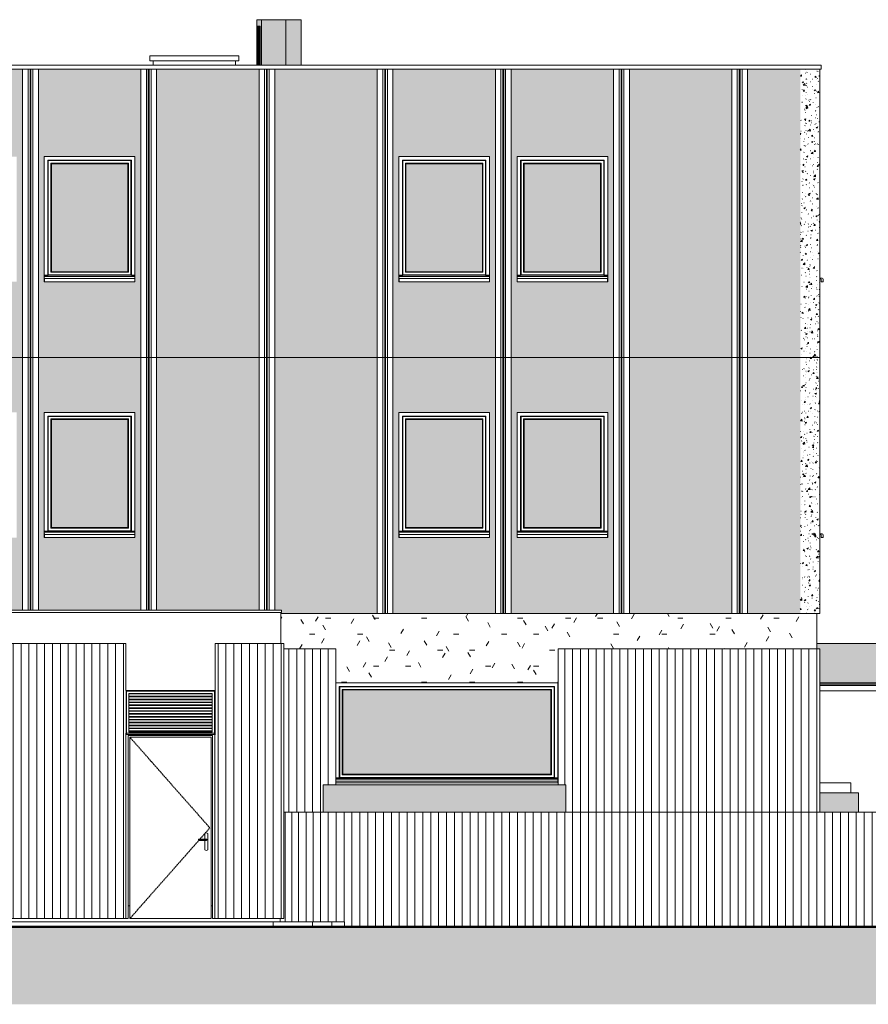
# Model space of a CAD drawing. Header units: millimetres. Extents: x -54722 to 267911, y -1116 to 19261.
# Tile 91 of 92: x 249510 to 260280, y -834 to 11653. Entities that reach past the tile are written whole.
import ezdxf

# ---------------------------------------------------------------- set-up
doc = ezdxf.new("R2010")
doc.units = ezdxf.units.MM
doc.linetypes.add('Centre', pattern=[31.75, 6.35, -4.75, 15.9, -4.75])
for name, color, linetype, lineweight in [('A-CLNG', 13, 'Continuous', 9), ('A-DETL-GENF', 92, 'Continuous', 9), ('A-DETL-WIDE', 214, 'Continuous', 50), ('A-DOOR', 31, 'Continuous', 9), ('A-FLOR', 192, 'Continuous', 9), ('A-GENM', 13, 'Continuous', 9), ('A-GLAZ', 151, 'Continuous', 9), ('A-GLAZ-SILL', 1, 'Continuous', 9), ('A-WALL', 113, 'Continuous', 9), ('A-WALL-PATT', 111, 'Continuous', 9), ('I-WALL', 2, 'Continuous', 9), ('M-EQPM', 50, 'Continuous', 9), ('Q-SPCQ', 91, 'Continuous', 9)]:
    doc.layers.add(name, color=color, linetype=linetype, lineweight=lineweight)
pattern_1 = [(50, (268426.5, 0), (182.18467, -15.9391), [19.05, -209.55]), (355, (268426.5, 0), (-35.2424, 191.0566), [15.24, -167.64]), (100.451, (268441.69, -1.33), (146.9425, 175.1167), [16.19, -178.09]), (46.184, (268426.5, 50.8), (271.0789, -42.0433), [28.575, -314.325]), (96.636, (268449.1, 47.3), (237.4025, 247.4272), [24.285, -267.135]), (351.184, (268426.5, 50.8), (237.4046, 247.4251), [22.86, -251.46]), (21, (268451.9, 38.1), (151.6149, -102.2655), [19.05, -209.55]), (326, (268451.9, 38.1), (61.8024, 184.1877), [15.24, -167.64]), (71.451, (268464.54, 29.58), (213.4171, 81.9214), [16.19, -178.09]), (37.5, (268426.506, 0), (3.08832, 84.55508), [3.353, -162.255, 3.353, -166.827, -168.275]), (37.5, (268426.506, 0), (3.08832, 84.55508), [-335.788, 3.353, -164.922]), (7.5, (268426.51, 0), (66.81944, 100.18075), [3.353, -93.675, 3.353, -158.445, -64.135]), (7.5, (268426.51, 0), (66.81944, 100.18075), [-258.826, 3.353, -60.782]), (327.5, (268369.864, 0), (135.59049, -5.72891), [3.353, -60.147, 3.353, -194.767, -262.89]), (327.5, (268369.864, 0), (135.59049, -5.72891), [-261.62, 3.353, -259.537]), (317.5, (268344.46, 0), (148.1289, 25.42676), [3.353, -79.197, 3.353, -128.219, -186.69]), (317.5, (268344.46, 0), (148.1289, 25.42676), [-214.122, 3.353, -183.337])]
pattern_2 = [(90, (268426.51, 0), (-100, 6e-15), [])]

# ---------------------------------------------------------------- blocks, each defined once
blk = doc.blocks.new('FP_68-Façade Sud')
at = {"layer": 'A-WALL-PATT'}
for p, q in [((-3689, 210), (-3689, 1602)), ((-3607, 210), (-3607, 1602)), ((-3519, 210), (-3519, 1602)), ((-3425, 210), (-3425, 1602))]:
    blk.add_line(p, q, dxfattribs=at)
blk = doc.blocks.new('Fenêtre type 1 - 115 x 155 cm-1516674-Façade Sud')
at = {"layer": 'A-GLAZ-SILL'}
for p, q in [((3125, 5132), (3097, 5133)), ((3097, 5122), (3112, 5121)), ((3112, 5121), (3112, 5084)), ((3112, 5084), (3139, 5084)), ((3139, 5084), (3139, 5117))]:
    blk.add_line(p, q, dxfattribs=at)
blk.add_arc((3124, 5117), 15, 0, 87, dxfattribs=at)
blk = doc.blocks.new('Fenêtre type 1 - 115 x 155 cm-V74-Façade Sud')
at = {"layer": 'A-GLAZ'}
blk.add_hatch(color=256, dxfattribs=at).paths.add_polyline_path([(-1187, 8457), (-1187, 9827), (-2157, 9827), (-2157, 8457), (-2148, 8457)])
for p, q in [((-2202, 8412), (-2202, 9872)), ((-2202, 9872), (-1142, 9872)), ((-2197, 9867), (-2202, 9872)), ((-2197, 9867), (-2197, 8417)), ((-1147, 9867), (-2197, 9867)), ((-1142, 9872), (-1147, 9867)), ((-1147, 8417), (-1147, 9867)), ((-1142, 9872), (-1142, 8412)), ((-2164, 9834), (-1180, 9834)), ((-2164, 8450), (-2164, 9834)), ((-2157, 9827), (-2164, 9834)), ((-2157, 9827), (-2157, 8457)), ((-2157, 9827), (-1187, 9827)), ((-1180, 9834), (-1187, 9827)), ((-1187, 8457), (-1187, 9827)), ((-1180, 9834), (-1180, 8450)), ((-2202, 8412), (-2247, 8412)), ((-2202, 8412), (-2247, 8412)), ((-1097, 8402), (-2247, 8402)), ((-1097, 8397), (-2247, 8397)), ((-2197, 8417), (-2202, 8412)), ((-1147, 8417), (-2197, 8417)), ((-2157, 8457), (-2164, 8450)), ((-1180, 8450), (-2164, 8450)), ((-1187, 8457), (-2157, 8457)), ((-1180, 8450), (-1187, 8457)), ((-1142, 8412), (-1147, 8417)), ((-1142, 8412), (-1097, 8412)), ((-1097, 8412), (-1142, 8412))]:
    blk.add_line(p, q, dxfattribs=at)
at = {"layer": 'A-GLAZ-SILL'}
for p, q in [((-2247, 8377), (-2247, 8380)), ((-2247, 8380), (-2245, 8380)), ((-2247, 8362), (-2247, 8377)), ((-2245, 8380), (-2245, 8377)), ((-2245, 8377), (-2245, 8362)), ((-2245, 8370), (-1099, 8370)), ((-1099, 8380), (-1097, 8380)), ((-1099, 8377), (-1099, 8380)), ((-1099, 8362), (-1099, 8377)), ((-1099, 8367), (-1099, 8370)), ((-1097, 8368), (-1099, 8368)), ((-1099, 8362), (-1099, 8367)), ((-1097, 8380), (-1097, 8377)), ((-1097, 8377), (-1097, 8362)), ((-2245, 8367), (-2247, 8367)), ((-2247, 8329), (-2247, 8362)), ((-2245, 8329), (-2247, 8329)), ((-2245, 8362), (-2245, 8329)), ((-2245, 8329), (-1099, 8329)), ((-1097, 8367), (-1099, 8367)), ((-1099, 8329), (-1099, 8362)), ((-1097, 8329), (-1099, 8329)), ((-1097, 8362), (-1097, 8329))]:
    blk.add_line(p, q, dxfattribs=at)
blk = doc.blocks.new('Skydome 4 - Skydome 110x110-1197150-Façade Sud')
at = {"layer": 'A-GENM'}
for p, q in [((-4280, 11197), (-5406, 11197)), ((-5406, 11197), (-5406, 11133)), ((-5406, 11133), (-4280, 11133)), ((-5366, 11133), (-5366, 11075)), ((-4320, 11075), (-4320, 11133)), ((-4280, 11133), (-4280, 11197))]:
    blk.add_line(p, q, dxfattribs=at)
blk = doc.blocks.new('Conduit Gaz1 - Conduit Gaz-1187287-Façade Sud')
at = {"layer": 'A-GENM'}
for points in [[(-4022, 11075), (-3990, 11075), (-3990, 11653), (-4051, 11653), (-4051, 11075)], [(-3822, 11075), (-3682, 11075), (-3682, 11653), (-3990, 11653), (-3990, 11075), (-3835, 11075)]]:
    blk.add_hatch(color=256, dxfattribs=at).paths.add_polyline_path(points)
for p, q in [((-4051, 11653), (-3990, 11653)), ((-4051, 11653), (-4051, 11075)), ((-3990, 11653), (-3682, 11653)), ((-3990, 11075), (-3990, 11653)), ((-3682, 11075), (-3682, 11653)), ((-4048, 11075), (-4048, 11570)), ((-4048, 11570), (-4007, 11570)), ((-4007, 11544), (-4048, 11544)), ((-4007, 11519), (-4048, 11519)), ((-4007, 11494), (-4048, 11494)), ((-4046, 11075), (-4046, 11570)), ((-4044, 11075), (-4044, 11570)), ((-4044, 11075), (-4044, 11570)), ((-4042, 11075), (-4042, 11570)), ((-4041, 11075), (-4041, 11570)), ((-4039, 11075), (-4039, 11570)), ((-4037, 11075), (-4037, 11570)), ((-4035, 11075), (-4035, 11570)), ((-4033, 11075), (-4033, 11570)), ((-4033, 11075), (-4033, 11570)), ((-4031, 11075), (-4031, 11570)), ((-4029, 11075), (-4029, 11570)), ((-4029, 11075), (-4029, 11570)), ((-4029, 11075), (-4029, 11570)), ((-4027, 11075), (-4027, 11570)), ((-4025, 11075), (-4025, 11570)), ((-4024, 11075), (-4024, 11570)), ((-4022, 11075), (-4022, 11570)), ((-4020, 11075), (-4020, 11570)), ((-4018, 11075), (-4018, 11570)), ((-4016, 11075), (-4016, 11570)), ((-4014, 11075), (-4014, 11570)), ((-4012, 11075), (-4012, 11570)), ((-4010, 11075), (-4010, 11570)), ((-4009, 11570), (-4009, 11075)), ((-4007, 11570), (-4007, 11075)), ((-4007, 11469), (-4048, 11469)), ((-4007, 11469), (-4048, 11469)), ((-4007, 11444), (-4048, 11444)), ((-4007, 11419), (-4048, 11419)), ((-4007, 11394), (-4048, 11394)), ((-4007, 11369), (-4048, 11369)), ((-4007, 11344), (-4048, 11344)), ((-4007, 11319), (-4048, 11319)), ((-4007, 11294), (-4048, 11294)), ((-4007, 11269), (-4048, 11269)), ((-4007, 11244), (-4048, 11244)), ((-4007, 11219), (-4048, 11219)), ((-4007, 11194), (-4048, 11194)), ((-4007, 11169), (-4048, 11169)), ((-4007, 11144), (-4048, 11144)), ((-4007, 11119), (-4048, 11119)), ((-4007, 11094), (-4048, 11094)), ((-4007, 11094), (-4048, 11094))]:
    blk.add_line(p, q, dxfattribs=at)
blk = doc.blocks.new('Conduit Gaz2 - Conduit Gaz-1188166-Façade Sud')
at = {"layer": 'A-GENM'}
blk.add_hatch(color=256, dxfattribs=at).paths.add_polyline_path([(-3682, 11075), (-3487, 11075), (-3487, 11653), (-3682, 11653), (-3682, 11328)])
for p in [(-3682, 11653), (-3487, 11075)]:
    blk.add_line(p, (-3487, 11653), dxfattribs=at)
blk = doc.blocks.new('Accrotère R_1 - Accrotère R_1-1333940-Façade Sud')
at = {"layer": 'A-GENM'}
for p, q in [((-36354, 4165), (-3736, 4165)), ((-3736, 4135), (-36354, 4135)), ((-3736, 4135), (-3736, 4165))]:
    blk.add_line(p, q, dxfattribs=at)
blk = doc.blocks.new('Modèles génériques 3 - Modèles génériques 3-1354348-Façade Sud')
at = {"layer": 'A-GENM'}
for points in [[(-2148, 1602), (-127, 1602), (-127, 1950), (-3208, 1950), (-3208, 1602), (-3112, 1602)], [(3306, 1602), (3587, 1602), (3587, 1848), (3097, 1848), (3097, 1602)]]:
    blk.add_hatch(color=256, dxfattribs=at).paths.add_polyline_path(points)
for p, q in [((-3208, 1950), (-127, 1950)), ((-3208, 1602), (-3208, 1950)), ((-127, 1602), (-127, 1950)), ((3097, 1848), (3587, 1848)), ((3587, 1602), (3587, 1848))]:
    blk.add_line(p, q, dxfattribs=at)
blk = doc.blocks.new('Fenêtre type 1 - 282 x 125 cm-1497428-Façade Sud')
at = {"layer": 'A-GLAZ'}
blk.add_hatch(color=256, dxfattribs=at).paths.add_polyline_path([(-1185, 2083), (-318, 2083), (-318, 3153), (-2958, 3153), (-2958, 2083), (-2148, 2083)])
for p, q in [((-3003, 2038), (-3003, 3198)), ((-3003, 3198), (-273, 3198)), ((-2998, 3193), (-3003, 3198)), ((-2998, 3193), (-2998, 2043)), ((-278, 3193), (-2998, 3193)), ((-2965, 3160), (-311, 3160)), ((-2965, 2076), (-2965, 3160)), ((-2958, 3153), (-2965, 3160)), ((-2958, 3153), (-2958, 2083)), ((-2958, 3153), (-318, 3153)), ((-311, 3160), (-318, 3153)), ((-318, 2083), (-318, 3153)), ((-311, 3160), (-311, 2076)), ((-273, 3198), (-278, 3193)), ((-278, 2043), (-278, 3193)), ((-273, 3198), (-273, 2038)), ((-3003, 2038), (-3048, 2038)), ((-3003, 2038), (-3048, 2038)), ((-228, 2028), (-3048, 2028)), ((-228, 2023), (-3048, 2023)), ((-2998, 2043), (-3003, 2038)), ((-278, 2043), (-2998, 2043)), ((-2958, 2083), (-2965, 2076)), ((-311, 2076), (-2965, 2076)), ((-318, 2083), (-2958, 2083)), ((-311, 2076), (-318, 2083)), ((-273, 2038), (-278, 2043)), ((-273, 2038), (-228, 2038)), ((-228, 2038), (-273, 2038))]:
    blk.add_line(p, q, dxfattribs=at)
at = {"layer": 'A-GLAZ-SILL'}
for p, q in [((-3048, 2007), (-3046, 2007)), ((-3048, 2003), (-3048, 2005)), ((-3048, 1988), (-3048, 2003)), ((-3046, 2007), (-3046, 2003)), ((-3046, 2003), (-3046, 1988)), ((-230, 2007), (-228, 2007)), ((-230, 2003), (-230, 2007)), ((-230, 1988), (-230, 2003)), ((-228, 2005), (-228, 2003)), ((-228, 2003), (-228, 1988)), ((-3046, 1993), (-3048, 1993)), ((-3048, 1973), (-3048, 1988)), ((-3046, 1997), (-230, 1997)), ((-3046, 1988), (-3046, 1973)), ((-230, 1993), (-230, 1997)), ((-228, 1996), (-230, 1996)), ((-228, 1993), (-230, 1993)), ((-230, 1988), (-230, 1993)), ((-230, 1973), (-230, 1988)), ((-228, 1988), (-228, 1973))]:
    blk.add_line(p, q, dxfattribs=at)
blk = doc.blocks.new('__Int_ Simple - __PP _1_03m x 2_30m_-1371156-Façade Sud')
at = {"layer": 'A-DOOR', "lineweight": 18}
for p, q in [((-5711, 2603), (-5711, 253)), ((-4581, 2603), (-5711, 2603)), ((-5681, 253), (-5681, 2573)), ((-5681, 2573), (-4611, 2573)), ((-4611, 2573), (-4611, 253)), ((-4581, 253), (-4581, 2603)), ((-5711, 253), (-5681, 253)), ((-4581, 253), (-4611, 253))]:
    blk.add_line(p, q, dxfattribs=at)
at = {"layer": 'A-DOOR', "linetype": 'Centre'}
for p, q in [((-5661, 2553), (-4646, 1403)), ((-4646, 1403), (-5661, 253))]:
    blk.add_line(p, q, dxfattribs=at)
at = {"layer": 'A-DOOR'}
for p, q in [((-4631, 2553), (-5661, 2553)), ((-5661, 2553), (-5661, 253)), ((-4631, 253), (-4631, 2553)), ((-4706, 1261), (-4791, 1261)), ((-4791, 1260), (-4791, 1261)), ((-4791, 1246), (-4791, 1260)), ((-4791, 1260), (-4703, 1260)), ((-4711, 1333), (-4711, 1261)), ((-4691, 1261), (-4706, 1261)), ((-4703, 1260), (-4685, 1260)), ((-4703, 1260), (-4703, 1246)), ((-4685, 1260), (-4685, 1246)), ((-4671, 1123), (-4671, 1333)), ((-4791, 1246), (-4791, 1246)), ((-4703, 1246), (-4791, 1246)), ((-4791, 1245), (-4706, 1245)), ((-4711, 1246), (-4711, 1123)), ((-4706, 1245), (-4691, 1245)), ((-4685, 1246), (-4703, 1246)), ((-5661, 253), (-4631, 253))]:
    blk.add_line(p, q, dxfattribs=at)
for centre, start, end in [((-4691, 1299), 60, 120), ((-4691, 1158), 240, 300)]:
    blk.add_arc(centre, 40, start, end, dxfattribs=at)
for points in [[(-4707, 1261), (-4706, 1261), (-4705, 1261), (-4704, 1261), (-4703, 1260)], [(-4693, 1261), (-4692, 1261), (-4689, 1261), (-4686, 1261), (-4685, 1260)], [(-4703, 1246), (-4704, 1246), (-4705, 1245), (-4706, 1245), (-4707, 1246)], [(-4685, 1246), (-4686, 1246), (-4689, 1245), (-4692, 1245), (-4693, 1246)]]:
    blk.add_open_spline(points, degree=3, dxfattribs=at)
blk = doc.blocks.new('Grille d_aération - Mur - Type A-1383108-Façade Sud')
at = {"layer": 'M-EQPM'}
for p, q in [((-5705, 3139), (-5710, 3144)), ((-5710, 3144), (-5710, 2603)), ((-4580, 3144), (-5710, 3144)), ((-5705, 2588), (-5705, 3139)), ((-4585, 3139), (-5705, 3139)), ((-4580, 3144), (-4585, 3139)), ((-4585, 3139), (-4585, 2588)), ((-4580, 2583), (-4580, 3144)), ((-5675, 3108), (-5675, 2618)), ((-4615, 3108), (-5675, 3108)), ((-4615, 2618), (-4615, 3108)), ((-4585, 2588), (-5705, 2588)), ((-5675, 2618), (-4615, 2618)), ((-4581, 2585), (-4580, 2583)), ((-4581, 2583), (-4580, 2583))]:
    blk.add_line(p, q, dxfattribs=at)
at = {"layer": 'Q-SPCQ'}
for p, q in [((-4615, 3102), (-5675, 3102)), ((-4615, 3072), (-5675, 3072)), ((-4615, 3068), (-5675, 3068)), ((-4615, 3065), (-5675, 3065)), ((-4615, 3035), (-5675, 3035)), ((-4615, 3032), (-5675, 3032)), ((-4615, 3029), (-5675, 3029)), ((-4615, 2998), (-5675, 2998)), ((-4615, 2995), (-5675, 2995)), ((-4615, 2992), (-5675, 2992)), ((-4615, 2962), (-5675, 2962)), ((-4615, 2958), (-5675, 2958)), ((-4615, 2955), (-5675, 2955)), ((-4615, 2925), (-5675, 2925)), ((-4615, 2922), (-5675, 2922)), ((-4615, 2919), (-5675, 2919)), ((-4615, 2888), (-5675, 2888)), ((-4615, 2885), (-5675, 2885)), ((-4615, 2882), (-5675, 2882)), ((-4615, 2852), (-5675, 2852)), ((-4615, 2848), (-5675, 2848)), ((-4615, 2845), (-5675, 2845)), ((-4615, 2815), (-5675, 2815)), ((-4615, 2812), (-5675, 2812)), ((-4615, 2809), (-5675, 2809)), ((-4615, 2778), (-5675, 2778)), ((-4615, 2775), (-5675, 2775)), ((-4615, 2772), (-5675, 2772)), ((-4615, 2742), (-5675, 2742)), ((-4615, 2738), (-5675, 2738)), ((-4615, 2735), (-5675, 2735)), ((-4615, 2705), (-5675, 2705)), ((-4615, 2702), (-5675, 2702)), ((-4615, 2699), (-5675, 2699)), ((-4615, 2668), (-5675, 2668)), ((-4615, 2665), (-5675, 2665)), ((-4615, 2662), (-5675, 2662)), ((-4615, 2632), (-5675, 2632)), ((-4615, 2628), (-5675, 2628))]:
    blk.add_line(p, q, dxfattribs=at)
blk = doc.blocks.new('accortère2 - accortère-1436305-Façade Sud')
at = {"layer": 'A-GENM'}
for p, q in [((3112, 11075), (-25859, 11075)), ((3112, 11027), (-25859, 11027)), ((3112, 11027), (3112, 11075))]:
    blk.add_line(p, q, dxfattribs=at)
blk = doc.blocks.new('accortère4 - accortère-1436789-Façade Sud')
at = {"layer": 'A-GENM'}
for p, q in [((5639, 3258), (5684, 3258)), ((5684, 3258), (6269, 3258)), ((6498, 3258), (6269, 3258)), ((6269, 3258), (6269, 3223)), ((6498, 3234), (6498, 3258)), ((3841, 3208), (3097, 3208)), ((3841, 3143), (3097, 3143)), ((3841, 3143), (3841, 3208)), ((5639, 3223), (5639, 3243)), ((5639, 3223), (5684, 3223)), ((5684, 3223), (6269, 3223)), ((6269, 3223), (6284, 3229)), ((6284, 3229), (6284, 3243)), ((6284, 3243), (6484, 3243)), ((6484, 3243), (6484, 3234)), ((6484, 3234), (6498, 3234))]:
    blk.add_line(p, q, dxfattribs=at)

msp = doc.modelspace()

# ---------------------------------------------------------------- hatches: boundary and pattern name
at = {"layer": 'A-DETL-GENF'}
msp.add_hatch(color=252, dxfattribs=at).paths.add_polyline_path([(206241, -834), (267911, -834), (267911, 150), (206241, 150)])
at = {"layer": 'A-WALL-PATT'}
h = msp.add_hatch(dxfattribs=at)
h.set_pattern_fill('FP_16', color=256, style=0, pattern_type=2)
h.set_pattern_definition(pattern_1)
h.paths.add_polyline_path([(230725, 7367), (231547, 7367), (231547, 11027), (230725, 11027), (230725, 7397)])
h.paths.add_polyline_path([(236047, 7367), (236047, 11027), (234747, 11027), (234747, 7367), (235149, 7367)])
h.paths.add_polyline_path([(236247, 7367), (237547, 7367), (237547, 11027), (236247, 11027), (236247, 7471)])
h.paths.add_polyline_path([(248639, 7367), (249547, 7367), (249547, 11027), (248247, 11027), (248247, 7367)])
h.paths.add_polyline_path([(231747, 7367), (233047, 7367), (233047, 11027), (231747, 11027), (231747, 7471)])
h.paths.add_polyline_path([(240747, 7367), (242047, 7367), (242047, 11027), (240747, 11027), (240747, 7471)])
h.paths.add_polyline_path([(240547, 7367), (240547, 11027), (239247, 11027), (239247, 7367), (240448, 7367)])
h.paths.add_polyline_path([(257311, 7367), (258547, 7367), (258547, 11027), (257247, 11027), (257247, 7367)])
h.paths.add_polyline_path([(257047, 7367), (257047, 11027), (255747, 11027), (255747, 7367), (256829, 7367)])
h.paths.add_polyline_path([(249747, 7367), (251047, 7367), (251047, 11027), (249747, 11027), (249747, 7471)])
h.paths.add_polyline_path([(255547, 7367), (255547, 11027), (254247, 11027), (254247, 7367), (255384, 7367)])
h.paths.add_polyline_path([(251247, 7367), (252547, 7367), (252547, 11027), (251247, 11027), (251247, 7471)])
h.paths.add_polyline_path([(242247, 7367), (243547, 7367), (243547, 11027), (242247, 11027), (242247, 7471)])
h.paths.add_polyline_path([(258747, 7367), (259416, 7367), (259416, 11027), (258747, 11027), (258747, 7471)])
h.paths.add_polyline_path([(233247, 7367), (234547, 7367), (234547, 11027), (233247, 11027), (233247, 7471)])
h.paths.add_polyline_path([(239047, 7367), (239047, 11027), (237747, 11027), (237747, 7367), (239003, 7367)])
h.paths.add_polyline_path([(248037, 7367), (248047, 7367), (248047, 11027), (246747, 11027), (246747, 7367), (247916, 7367)])
h.paths.add_polyline_path([(243747, 7367), (245047, 7367), (245047, 11027), (243747, 11027), (243747, 7471)])
h.paths.add_polyline_path([(254047, 7367), (254047, 11027), (252747, 11027), (252747, 7367), (253939, 7367)])
h.paths.add_polyline_path([(246547, 7367), (246547, 11027), (245247, 11027), (245247, 7367), (246471, 7367)])
h.paths.add_polyline_path([(249843, 8329), (249822, 8329), (249822, 8362), (249824, 8362), (249822, 8365), (249823, 8367), (249822, 8368), (249822, 9917), (250972, 9917), (250972, 8367), (250970, 8367), (250970, 8362), (250972, 8362), (250972, 8329), (250084, 8329)])
h.paths.add_polyline_path([(239967, 8329), (239322, 8329), (239322, 8362), (239324, 8362), (239322, 8365), (239323, 8367), (239322, 8368), (239322, 9917), (240472, 9917), (240472, 8367), (240470, 8367), (240470, 8362), (240472, 8361), (240472, 8329), (240448, 8329)])
h.paths.add_polyline_path([(240930, 8329), (240822, 8329), (240822, 8362), (240824, 8362), (240822, 8365), (240823, 8367), (240822, 8368), (240822, 9917), (241972, 9917), (241972, 8367), (241970, 8367), (241970, 8362), (241972, 8361), (241972, 8329), (241894, 8329)])
h.paths.add_polyline_path([(233324, 8329), (233322, 8329), (233322, 8362), (233324, 8362), (233322, 8365), (233323, 8367), (233322, 8368), (233322, 9917), (234472, 9917), (234472, 8367), (234470, 8367), (234470, 8362), (234472, 8361), (234472, 8329), (233369, 8329)])
h.paths.add_polyline_path([(248322, 8329), (248322, 8362), (248324, 8362), (248322, 8365), (248323, 8367), (248322, 8368), (248322, 9917), (249472, 9917), (249472, 8367), (249470, 8367), (249470, 8362), (249472, 8362), (249472, 8329), (248324, 8329)])
h.paths.add_polyline_path([(246472, 8329), (245322, 8329), (245322, 8362), (245324, 8362), (245322, 8365), (245323, 8367), (245322, 8368), (245322, 9917), (246472, 9917), (246472, 8367), (246470, 8367), (246471, 8362), (246472, 8361)])
h.paths.add_polyline_path([(234869, 8329), (234822, 8329), (234822, 8362), (234824, 8362), (234822, 8365), (234823, 8367), (234822, 8368), (234822, 9917), (235972, 9917), (235972, 8367), (235970, 8367), (235970, 8362), (235972, 8362), (235972, 8329), (235149, 8329)])
h.paths.add_polyline_path([(255866, 8329), (255822, 8329), (255822, 8362), (255824, 8362), (255822, 8365), (255823, 8367), (255822, 8368), (255822, 9917), (256972, 9917), (256972, 8367), (256970, 8367), (256970, 8362), (256972, 8361), (256972, 8329), (256348, 8329)])
h.paths.add_polyline_path([(255384, 8329), (254322, 8329), (254322, 8362), (254324, 8362), (254322, 8365), (254323, 8367), (254322, 8368), (254322, 9917), (255472, 9917), (255472, 8367), (255470, 8367), (255470, 8362), (255472, 8361), (255472, 8329), (255426, 8329)])
h.paths.add_polyline_path([(243822, 8329), (243822, 8362), (243824, 8362), (243822, 8365), (243823, 8367), (243822, 8368), (243822, 9917), (244972, 9917), (244972, 8367), (244970, 8367), (244970, 8362), (244972, 8361), (244972, 8329), (243824, 8329)])
h = msp.add_hatch(dxfattribs=at)
h.set_pattern_fill('FP_16', color=256, style=0, pattern_type=2)
h.set_pattern_definition(pattern_1)
h.paths.add_polyline_path([(230725, 7367), (231547, 7367), (231547, 11027), (230725, 11027), (230725, 7397)])
h.paths.add_polyline_path([(236047, 7367), (236047, 11027), (234747, 11027), (234747, 7367), (235149, 7367)])
h.paths.add_polyline_path([(236247, 7367), (237547, 7367), (237547, 11027), (236247, 11027), (236247, 7471)])
h.paths.add_polyline_path([(248639, 7367), (249547, 7367), (249547, 11027), (248247, 11027), (248247, 7367)])
h.paths.add_polyline_path([(231747, 7367), (233047, 7367), (233047, 11027), (231747, 11027), (231747, 7471)])
h.paths.add_polyline_path([(240747, 7367), (242047, 7367), (242047, 11027), (240747, 11027), (240747, 7471)])
h.paths.add_polyline_path([(240547, 7367), (240547, 11027), (239247, 11027), (239247, 7367), (240448, 7367)])
h.paths.add_polyline_path([(257311, 7367), (258547, 7367), (258547, 11027), (257247, 11027), (257247, 7367)])
h.paths.add_polyline_path([(257047, 7367), (257047, 11027), (255747, 11027), (255747, 7367), (256829, 7367)])
h.paths.add_polyline_path([(249747, 7367), (251047, 7367), (251047, 11027), (249747, 11027), (249747, 7471)])
h.paths.add_polyline_path([(255547, 7367), (255547, 11027), (254247, 11027), (254247, 7367), (255384, 7367)])
h.paths.add_polyline_path([(251247, 7367), (252547, 7367), (252547, 11027), (251247, 11027), (251247, 7471)])
h.paths.add_polyline_path([(242247, 7367), (243547, 7367), (243547, 11027), (242247, 11027), (242247, 7471)])
h.paths.add_polyline_path([(258747, 7367), (259416, 7367), (259416, 11027), (258747, 11027), (258747, 7471)])
h.paths.add_polyline_path([(233247, 7367), (234547, 7367), (234547, 11027), (233247, 11027), (233247, 7471)])
h.paths.add_polyline_path([(239047, 7367), (239047, 11027), (237747, 11027), (237747, 7367), (239003, 7367)])
h.paths.add_polyline_path([(248037, 7367), (248047, 7367), (248047, 11027), (246747, 11027), (246747, 7367), (247916, 7367)])
h.paths.add_polyline_path([(243747, 7367), (245047, 7367), (245047, 11027), (243747, 11027), (243747, 7471)])
h.paths.add_polyline_path([(254047, 7367), (254047, 11027), (252747, 11027), (252747, 7367), (253939, 7367)])
h.paths.add_polyline_path([(246547, 7367), (246547, 11027), (245247, 11027), (245247, 7367), (246471, 7367)])
h.paths.add_polyline_path([(249843, 8329), (249822, 8329), (249822, 8362), (249824, 8362), (249822, 8365), (249823, 8367), (249822, 8368), (249822, 9917), (250972, 9917), (250972, 8367), (250970, 8367), (250970, 8362), (250972, 8362), (250972, 8329), (250084, 8329)])
h.paths.add_polyline_path([(239967, 8329), (239322, 8329), (239322, 8362), (239324, 8362), (239322, 8365), (239323, 8367), (239322, 8368), (239322, 9917), (240472, 9917), (240472, 8367), (240470, 8367), (240470, 8362), (240472, 8361), (240472, 8329), (240448, 8329)])
h.paths.add_polyline_path([(240930, 8329), (240822, 8329), (240822, 8362), (240824, 8362), (240822, 8365), (240823, 8367), (240822, 8368), (240822, 9917), (241972, 9917), (241972, 8367), (241970, 8367), (241970, 8362), (241972, 8361), (241972, 8329), (241894, 8329)])
h.paths.add_polyline_path([(233324, 8329), (233322, 8329), (233322, 8362), (233324, 8362), (233322, 8365), (233323, 8367), (233322, 8368), (233322, 9917), (234472, 9917), (234472, 8367), (234470, 8367), (234470, 8362), (234472, 8361), (234472, 8329), (233369, 8329)])
h.paths.add_polyline_path([(248322, 8329), (248322, 8362), (248324, 8362), (248322, 8365), (248323, 8367), (248322, 8368), (248322, 9917), (249472, 9917), (249472, 8367), (249470, 8367), (249470, 8362), (249472, 8362), (249472, 8329), (248324, 8329)])
h.paths.add_polyline_path([(246472, 8329), (245322, 8329), (245322, 8362), (245324, 8362), (245322, 8365), (245323, 8367), (245322, 8368), (245322, 9917), (246472, 9917), (246472, 8367), (246470, 8367), (246471, 8362), (246472, 8361)])
h.paths.add_polyline_path([(234869, 8329), (234822, 8329), (234822, 8362), (234824, 8362), (234822, 8365), (234823, 8367), (234822, 8368), (234822, 9917), (235972, 9917), (235972, 8367), (235970, 8367), (235970, 8362), (235972, 8362), (235972, 8329), (235149, 8329)])
h.paths.add_polyline_path([(255866, 8329), (255822, 8329), (255822, 8362), (255824, 8362), (255822, 8365), (255823, 8367), (255822, 8368), (255822, 9917), (256972, 9917), (256972, 8367), (256970, 8367), (256970, 8362), (256972, 8361), (256972, 8329), (256348, 8329)])
h.paths.add_polyline_path([(255384, 8329), (254322, 8329), (254322, 8362), (254324, 8362), (254322, 8365), (254323, 8367), (254322, 8368), (254322, 9917), (255472, 9917), (255472, 8367), (255470, 8367), (255470, 8362), (255472, 8361), (255472, 8329), (255426, 8329)])
h.paths.add_polyline_path([(243822, 8329), (243822, 8362), (243824, 8362), (243822, 8365), (243823, 8367), (243822, 8368), (243822, 9917), (244972, 9917), (244972, 8367), (244970, 8367), (244970, 8362), (244972, 8361), (244972, 8329), (243824, 8329)])
h = msp.add_hatch(dxfattribs=at)
h.set_pattern_fill('FP_16', color=256, style=0, pattern_type=2)
h.set_pattern_definition(pattern_1)
h.paths.add_polyline_path([(259416, 7367), (259666, 7367), (259666, 11027), (259416, 11027), (259416, 7471)])
h = msp.add_hatch(dxfattribs=at)
h.set_pattern_fill('FP_16', color=256, style=0, pattern_type=2)
h.set_pattern_definition(pattern_1)
h.paths.add_polyline_path([(259416, 7367), (259666, 7367), (259666, 11027), (259416, 11027), (259416, 7471)])
h = msp.add_hatch(dxfattribs=at)
h.set_pattern_fill('FP_16', color=256, style=0, pattern_type=2)
h.set_pattern_definition(pattern_1)
h.paths.add_polyline_path([(258756, 4122), (259416, 4122), (259416, 7367), (258747, 7367), (258747, 4122)])
h.paths.add_polyline_path([(258516, 4122), (258547, 4122), (258547, 7367), (257247, 7367), (257247, 4122), (258275, 4122)])
h.paths.add_polyline_path([(257047, 4122), (257047, 7367), (255747, 7367), (255747, 4122), (256829, 4122)])
h.paths.add_polyline_path([(254420, 4122), (255547, 4122), (255547, 7367), (254247, 7367), (254247, 4122)])
h.paths.add_polyline_path([(252833, 4122), (254047, 4122), (254047, 7367), (252747, 7367), (252747, 4165), (252833, 4165), (252833, 4135), (252823, 4135), (252823, 4122)])
h.paths.add_polyline_path([(248247, 4165), (249547, 4165), (249547, 7367), (248247, 7367), (248247, 4505)])
h.paths.add_polyline_path([(247834, 4165), (248047, 4165), (248047, 7367), (246747, 7367), (246747, 4248), (247834, 4248), (247834, 4223), (247826, 4223), (247826, 4165)])
h.paths.add_polyline_path([(249800, 4165), (251047, 4165), (251047, 7367), (249747, 7367), (249747, 4165), (249750, 4165)])
h.paths.add_polyline_path([(240771, 4165), (242047, 4165), (242047, 7367), (240747, 7367), (240747, 5233), (240771, 5233), (240771, 4208)])
h.paths.add_polyline_path([(252493, 4165), (252547, 4165), (252547, 7367), (251247, 7367), (251247, 4165), (251530, 4165)])
h.paths.add_polyline_path([(245300, 4165), (246226, 4165), (246226, 4223), (246219, 4223), (246219, 4248), (246547, 4248), (246547, 7367), (245247, 7367), (245247, 4165), (245266, 4165)])
h.paths.add_polyline_path([(244275, 4165), (245047, 4165), (245047, 7367), (243747, 7367), (243747, 4248), (244275, 4248), (244275, 4223), (244267, 4223), (244267, 4165)])
h.paths.add_polyline_path([(242667, 4165), (242667, 4223), (242660, 4223), (242660, 4248), (243547, 4248), (243547, 7367), (242247, 7367), (242247, 4165), (242660, 4165)])
h.paths.add_polyline_path([(240824, 5084), (240822, 5084), (240822, 5117), (240824, 5117), (240822, 5120), (240823, 5121), (240822, 5122), (240822, 6672), (241972, 6672), (241972, 5122), (241970, 5121), (241970, 5117), (241972, 5117), (241972, 5084), (240869, 5084)])
h.paths.add_polyline_path([(244970, 5084), (243822, 5084), (243822, 5117), (243824, 5117), (243822, 5120), (243823, 5121), (243822, 5122), (243822, 6672), (244972, 6672), (244972, 5122), (244970, 5121), (244970, 5117), (244972, 5117), (244972, 5084)])
h.paths.add_polyline_path([(250566, 5084), (249822, 5084), (249822, 5117), (249824, 5117), (249822, 5120), (249823, 5121), (249822, 5122), (249822, 6672), (250972, 6672), (250972, 5122), (250970, 5121), (250970, 5117), (250972, 5117), (250972, 5084), (250926, 5084)])
h.paths.add_polyline_path([(256348, 5084), (255822, 5084), (255822, 5117), (255824, 5117), (255822, 5120), (255823, 5121), (255822, 5122), (255822, 6672), (256972, 6672), (256972, 5122), (256970, 5121), (256970, 5117), (256972, 5117), (256972, 5084), (256829, 5084)])
h.paths.add_polyline_path([(245322, 5084), (245322, 5117), (245324, 5117), (245322, 5120), (245323, 5121), (245322, 5122), (245322, 6672), (246472, 6672), (246472, 5122), (246470, 5121), (246471, 5117), (246472, 5117), (246472, 5084), (245324, 5084)])
h.paths.add_polyline_path([(249472, 5084), (248322, 5084), (248322, 5117), (248324, 5117), (248322, 5120), (248323, 5121), (248322, 5122), (248322, 6672), (249472, 6672), (249472, 5122), (249470, 5121), (249470, 5117), (249472, 5117), (249472, 5086)])
h.paths.add_polyline_path([(254324, 5084), (254322, 5084), (254322, 5117), (254324, 5117), (254322, 5120), (254323, 5121), (254322, 5122), (254322, 6672), (255472, 6672), (255472, 5122), (255470, 5121), (255470, 5117), (255472, 5117), (255472, 5084), (254420, 5084)])
h.paths.add_polyline_path([(240547, 5233), (240547, 7367), (239247, 7367), (239247, 5233), (239322, 5233), (239322, 6672), (240472, 6672), (240472, 5233), (240476, 5233)])
h.paths.add_polyline_path([(239003, 5233), (239047, 5233), (239047, 7367), (237747, 7367), (237747, 5233), (238602, 5233)])
h.paths.add_polyline_path([(237102, 5233), (237547, 5233), (237547, 7367), (236247, 7367), (236247, 5233), (237076, 5233)])
h.paths.add_polyline_path([(235972, 5233), (236047, 5233), (236047, 7367), (234747, 7367), (234747, 5233), (234822, 5233), (234822, 6672), (235972, 6672), (235972, 5247)])
h.paths.add_polyline_path([(234546, 5233), (234547, 5233), (234546, 7367), (233247, 7367), (233247, 5233), (233322, 5233), (233322, 6672), (234472, 6672), (234472, 5233), (234476, 5233)])
h.paths.add_polyline_path([(230975, 5233), (231547, 5233), (231547, 7367), (230975, 7367), (230975, 5692)])
h.paths.add_polyline_path([(232981, 5233), (233047, 5233), (233047, 7367), (231747, 7367), (231747, 5233), (232740, 5233)])
h = msp.add_hatch(dxfattribs=at)
h.set_pattern_fill('FP_16', color=256, style=0, pattern_type=2)
h.set_pattern_definition(pattern_1)
h.paths.add_polyline_path([(258756, 4122), (259416, 4122), (259416, 7367), (258747, 7367), (258747, 4122)])
h.paths.add_polyline_path([(258516, 4122), (258547, 4122), (258547, 7367), (257247, 7367), (257247, 4122), (258275, 4122)])
h.paths.add_polyline_path([(257047, 4122), (257047, 7367), (255747, 7367), (255747, 4122), (256829, 4122)])
h.paths.add_polyline_path([(254420, 4122), (255547, 4122), (255547, 7367), (254247, 7367), (254247, 4122)])
h.paths.add_polyline_path([(252833, 4122), (254047, 4122), (254047, 7367), (252747, 7367), (252747, 4165), (252833, 4165), (252833, 4135), (252823, 4135), (252823, 4122)])
h.paths.add_polyline_path([(248247, 4165), (249547, 4165), (249547, 7367), (248247, 7367), (248247, 4505)])
h.paths.add_polyline_path([(247834, 4165), (248047, 4165), (248047, 7367), (246747, 7367), (246747, 4248), (247834, 4248), (247834, 4223), (247826, 4223), (247826, 4165)])
h.paths.add_polyline_path([(249800, 4165), (251047, 4165), (251047, 7367), (249747, 7367), (249747, 4165), (249750, 4165)])
h.paths.add_polyline_path([(240771, 4165), (242047, 4165), (242047, 7367), (240747, 7367), (240747, 5233), (240771, 5233), (240771, 4208)])
h.paths.add_polyline_path([(252493, 4165), (252547, 4165), (252547, 7367), (251247, 7367), (251247, 4165), (251530, 4165)])
h.paths.add_polyline_path([(245300, 4165), (246226, 4165), (246226, 4223), (246219, 4223), (246219, 4248), (246547, 4248), (246547, 7367), (245247, 7367), (245247, 4165), (245266, 4165)])
h.paths.add_polyline_path([(244275, 4165), (245047, 4165), (245047, 7367), (243747, 7367), (243747, 4248), (244275, 4248), (244275, 4223), (244267, 4223), (244267, 4165)])
h.paths.add_polyline_path([(242667, 4165), (242667, 4223), (242660, 4223), (242660, 4248), (243547, 4248), (243547, 7367), (242247, 7367), (242247, 4165), (242660, 4165)])
h.paths.add_polyline_path([(240824, 5084), (240822, 5084), (240822, 5117), (240824, 5117), (240822, 5120), (240823, 5121), (240822, 5122), (240822, 6672), (241972, 6672), (241972, 5122), (241970, 5121), (241970, 5117), (241972, 5117), (241972, 5084), (240869, 5084)])
h.paths.add_polyline_path([(244970, 5084), (243822, 5084), (243822, 5117), (243824, 5117), (243822, 5120), (243823, 5121), (243822, 5122), (243822, 6672), (244972, 6672), (244972, 5122), (244970, 5121), (244970, 5117), (244972, 5117), (244972, 5084)])
h.paths.add_polyline_path([(250566, 5084), (249822, 5084), (249822, 5117), (249824, 5117), (249822, 5120), (249823, 5121), (249822, 5122), (249822, 6672), (250972, 6672), (250972, 5122), (250970, 5121), (250970, 5117), (250972, 5117), (250972, 5084), (250926, 5084)])
h.paths.add_polyline_path([(256348, 5084), (255822, 5084), (255822, 5117), (255824, 5117), (255822, 5120), (255823, 5121), (255822, 5122), (255822, 6672), (256972, 6672), (256972, 5122), (256970, 5121), (256970, 5117), (256972, 5117), (256972, 5084), (256829, 5084)])
h.paths.add_polyline_path([(245322, 5084), (245322, 5117), (245324, 5117), (245322, 5120), (245323, 5121), (245322, 5122), (245322, 6672), (246472, 6672), (246472, 5122), (246470, 5121), (246471, 5117), (246472, 5117), (246472, 5084), (245324, 5084)])
h.paths.add_polyline_path([(249472, 5084), (248322, 5084), (248322, 5117), (248324, 5117), (248322, 5120), (248323, 5121), (248322, 5122), (248322, 6672), (249472, 6672), (249472, 5122), (249470, 5121), (249470, 5117), (249472, 5117), (249472, 5086)])
h.paths.add_polyline_path([(254324, 5084), (254322, 5084), (254322, 5117), (254324, 5117), (254322, 5120), (254323, 5121), (254322, 5122), (254322, 6672), (255472, 6672), (255472, 5122), (255470, 5121), (255470, 5117), (255472, 5117), (255472, 5084), (254420, 5084)])
h.paths.add_polyline_path([(240547, 5233), (240547, 7367), (239247, 7367), (239247, 5233), (239322, 5233), (239322, 6672), (240472, 6672), (240472, 5233), (240476, 5233)])
h.paths.add_polyline_path([(239003, 5233), (239047, 5233), (239047, 7367), (237747, 7367), (237747, 5233), (238602, 5233)])
h.paths.add_polyline_path([(237102, 5233), (237547, 5233), (237547, 7367), (236247, 7367), (236247, 5233), (237076, 5233)])
h.paths.add_polyline_path([(235972, 5233), (236047, 5233), (236047, 7367), (234747, 7367), (234747, 5233), (234822, 5233), (234822, 6672), (235972, 6672), (235972, 5247)])
h.paths.add_polyline_path([(234546, 5233), (234547, 5233), (234546, 7367), (233247, 7367), (233247, 5233), (233322, 5233), (233322, 6672), (234472, 6672), (234472, 5233), (234476, 5233)])
h.paths.add_polyline_path([(230975, 5233), (231547, 5233), (231547, 7367), (230975, 7367), (230975, 5692)])
h.paths.add_polyline_path([(232981, 5233), (233047, 5233), (233047, 7367), (231747, 7367), (231747, 5233), (232740, 5233)])
h = msp.add_hatch(dxfattribs=at)
h.set_pattern_fill('FP_16', color=256, style=0, pattern_type=2)
h.set_pattern_definition(pattern_1)
h.paths.add_polyline_path([(259416, 4122), (259666, 4122), (259666, 7367), (259416, 7367), (259416, 4208)])
h = msp.add_hatch(dxfattribs=at)
h.set_pattern_fill('FP_16', color=256, style=0, pattern_type=2)
h.set_pattern_definition(pattern_1)
h.paths.add_polyline_path([(259416, 4122), (259666, 4122), (259666, 7367), (259416, 7367), (259416, 4208)])
h = msp.add_hatch(dxfattribs=at)
h.set_pattern_fill('FP_15', color=256, style=0, pattern_type=2)
h.set_pattern_definition([(0, (268426.5, 0), (812.8, 203.2), [67.056, -542.544, 67.056, -542.544, -3251.2]), (0, (268426.5, 0), (812.8, 203.2), [-1219.2, 67.056, -1152.144, 67.056, -542.544, -1422.4]), (0, (268426.5, 0), (812.8, 203.2), [-3048, 67.056, -339.344, 67.056, -948.944]), (120, (268731.3, 101.6), (-582.3764, 602.3054), [67.056, -542.544, 67.056, -542.544, -3251.2]), (120, (268731.3, 101.6), (-582.3764, 602.3054), [-1219.2, 67.056, -1152.144, 67.056, -542.544, -1422.4]), (120, (268731.3, 101.6), (-582.3764, 602.3054), [-3048, 67.056, -339.344, 67.056, -948.944]), (240, (268832.9, 508), (-230.4236, -805.5054), [67.056, -542.544, 67.056, -542.544, -3251.2]), (240, (268832.9, 508), (-230.4236, -805.5054), [-1219.2, 67.056, -1152.144, 67.056, -542.544, -1422.4]), (240, (268832.9, 508), (-230.4236, -805.5054), [-3048, 67.056, -339.344, 67.056, -948.944])])
h.paths.add_polyline_path([(253520, 1973), (253521, 1973), (253521, 1988), (253523, 1988), (253521, 1991), (253522, 1993), (253521, 1994), (253521, 3243), (256341, 3243), (256341, 1993), (256339, 1992), (256339, 1988), (256341, 1988), (256342, 3673), (259416, 3673), (259416, 4122), (252823, 4122), (252823, 3742), (252863, 3742), (252863, 3673), (253520, 3673), (253520, 1988)])
h = msp.add_hatch(dxfattribs=at)
h.set_pattern_fill('FP_17', color=256, style=0, pattern_type=2)
h.set_pattern_definition(pattern_2)
h.paths.add_polyline_path([(228711, 253), (238766, 253), (238766, 3742), (237087, 3742), (237087, 1253), (232676, 1253), (232676, 3742), (228711, 3742), (228711, 352)])
h.paths.add_polyline_path([(251988, 253), (252823, 253), (252823, 3742), (251989, 3742), (251989, 2583), (251988, 2583), (251988, 352)])
h.paths.add_polyline_path([(250858, 253), (250858, 3742), (248181, 3742), (248181, 3153), (248211, 3153), (248211, 1253), (246761, 1253), (246761, 1313), (242163, 1313), (242163, 3742), (240586, 3742), (240586, 253), (250566, 253)])
h.paths.add_polyline_path([(246761, 1215), (246761, 1248), (246763, 1248), (246763, 1215)])
h.paths.add_polyline_path([(248209, 1215), (248209, 1248), (248211, 1248), (248211, 1215)])
h.paths.add_polyline_path([(248209, 1248), (248209, 1252), (248211, 1251)])
h = msp.add_hatch(dxfattribs=at)
h.set_pattern_fill('FP_17', color=256, style=0, pattern_type=2)
h.set_pattern_definition(pattern_2)
h.paths.add_polyline_path([(252823, 253), (252863, 253), (252863, 3742), (252823, 3742), (252823, 352)])
h = msp.add_hatch(dxfattribs=at)
h.set_pattern_fill('FP_17', color=256, style=0, pattern_type=2)
h.set_pattern_definition(pattern_2)
h.paths.add_polyline_path([(252907, 1602), (253361, 1602), (253361, 1950), (253520, 1950), (253520, 3673), (252863, 3673), (252863, 1602)])
h = msp.add_hatch(dxfattribs=at)
h.set_pattern_fill('FP_17', color=256, style=0, pattern_type=2)
h.set_pattern_definition(pattern_2)
h.paths.add_polyline_path([(256442, 1602), (259666, 1602), (259666, 3673), (256342, 3673), (256342, 1973), (256345, 1973), (256345, 1950), (256442, 1950)])
for points in [[(259666, 3243), (262208, 3243), (262208, 3743), (259626, 3743), (259626, 3673), (259666, 3673)], [(262221, 1602), (262253, 1602), (262253, 3223), (262208, 3224), (262208, 3243), (259666, 3243), (259666, 3228), (262148, 3228), (262148, 3198), (260410, 3198), (260410, 3143), (260403, 3143), (260403, 1602), (262129, 1602)]]:
    msp.add_hatch(color=256, dxfattribs=at).paths.add_polyline_path(points)
h = msp.add_hatch(dxfattribs=at)
h.set_pattern_fill('FP_17', color=256, style=0, pattern_type=2)
h.set_pattern_definition(pattern_2)
h.paths.add_polyline_path([(257154, 150), (262491, 150), (262491, 1602), (253235, 1602), (253235, 210), (253633, 210), (253633, 150), (257117, 150)])

# ---------------------------------------------------------------- linework, layer by layer
at = {"layer": 'A-CLNG'}
msp.add_line((259666, 3228), (262148, 3228), dxfattribs=at)
at = {"layer": 'A-DETL-WIDE'}
msp.add_line((267911, 150), (206241, 150), dxfattribs=at)
at = {"layer": 'A-FLOR'}
for p, q in [((253520, 1973), (256345, 1973)), ((253520, 1973), (253520, 1950)), ((256345, 1950), (256345, 1973)), ((259666, 1973), (260056, 1973)), ((260056, 1848), (260056, 1973)), ((250888, 413), (250908, 413)), ((251938, 413), (251958, 413)), ((252816, 210), (252816, 253)), ((227746, 210), (253633, 210)), ((252725, 210), (252725, 150)), ((253225, 210), (253225, 150)), ((253470, 210), (253470, 150)), ((253633, 150), (253633, 210))]:
    msp.add_line(p, q, dxfattribs=at)
at = {"layer": 'A-WALL'}
for p, q in [((249547, 4165), (249547, 11027)), ((249617, 4165), (249617, 11027)), ((249642, 4165), (249642, 11027)), ((249652, 11027), (249652, 4165)), ((249677, 11027), (249677, 4165)), ((249747, 11027), (249747, 4165)), ((251047, 4165), (251047, 11027)), ((251117, 4165), (251117, 11027)), ((251142, 4165), (251142, 11027)), ((251152, 11027), (251152, 4165)), ((251177, 11027), (251177, 4165)), ((251247, 11027), (251247, 4165)), ((252547, 4165), (252547, 11027)), ((252617, 4165), (252617, 11027)), ((252642, 4165), (252642, 11027)), ((252652, 11027), (252652, 4165)), ((252677, 11027), (252677, 4165)), ((252747, 11027), (252747, 4165)), ((254047, 4122), (254047, 11027)), ((254117, 4122), (254117, 11027)), ((254142, 4122), (254142, 11027)), ((254152, 11027), (254152, 4122)), ((254177, 11027), (254177, 4122)), ((254247, 11027), (254247, 4122)), ((255547, 4122), (255547, 11027)), ((255617, 4122), (255617, 11027)), ((255642, 4122), (255642, 11027)), ((255652, 11027), (255652, 4122)), ((255677, 11027), (255677, 4122)), ((255747, 11027), (255747, 4122)), ((257047, 4122), (257047, 11027)), ((257117, 4122), (257117, 11027)), ((257142, 4122), (257142, 11027)), ((257152, 11027), (257152, 4122)), ((257177, 11027), (257177, 4122)), ((257247, 11027), (257247, 4122)), ((258547, 4122), (258547, 11027)), ((258617, 4122), (258617, 11027)), ((258642, 4122), (258642, 11027)), ((258652, 11027), (258652, 4122)), ((258677, 11027), (258677, 4122)), ((258747, 11027), (258747, 4122)), ((259666, 11027), (259666, 4122)), ((249822, 8367), (249822, 9917)), ((249822, 9917), (250972, 9917)), ((250972, 9917), (250972, 8367)), ((254322, 8367), (254322, 9917)), ((254322, 9917), (255472, 9917)), ((255472, 9917), (255472, 8367)), ((255822, 8367), (255822, 9917)), ((255822, 9917), (256972, 9917)), ((256972, 9917), (256972, 8367)), ((250972, 8367), (250970, 8367)), ((255472, 8367), (255470, 8367)), ((256972, 8367), (256970, 8367)), ((242047, 7367), (259666, 7367)), ((249822, 5122), (249822, 6672)), ((249822, 6672), (250972, 6672)), ((250972, 6672), (250972, 5122)), ((254322, 5122), (254322, 6672)), ((254322, 6672), (255472, 6672)), ((255472, 6672), (255472, 5122)), ((255822, 5122), (255822, 6672)), ((255822, 6672), (256972, 6672)), ((256972, 6672), (256972, 5122)), ((250972, 5122), (250970, 5122)), ((255472, 5122), (255470, 5122)), ((256972, 5122), (256970, 5122)), ((252823, 3742), (252823, 4135)), ((252823, 4122), (254142, 4122)), ((254142, 4122), (259666, 4122)), ((259626, 4122), (259626, 3673)), ((250858, 3742), (248181, 3742)), ((250858, 3144), (250858, 3742)), ((252863, 3742), (251989, 3742)), ((251989, 3742), (251989, 3144)), ((252863, 3742), (252863, 253)), ((253520, 3673), (252863, 3673)), ((253520, 1973), (253520, 3673)), ((259666, 3673), (256342, 3673)), ((256342, 3673), (256342, 1973)), ((259666, 1602), (259666, 3673)), ((251989, 3144), (250858, 3144)), ((253521, 2005), (253521, 3243)), ((253521, 3243), (256341, 3243)), ((256341, 3243), (256341, 2005)), ((253521, 1993), (253521, 2003)), ((256341, 2003), (256341, 1993)), ((256341, 1993), (256339, 1993)), ((262491, 1602), (252862, 1602)), ((253235, 1602), (253235, 210)), ((240586, 253), (250858, 253)), ((251988, 253), (252863, 253))]:
    msp.add_line(p, q, dxfattribs=at)
at = {"layer": 'I-WALL'}
for p, q in [((262208, 3743), (259626, 3743)), ((259666, 3243), (262208, 3243))]:
    msp.add_line(p, q, dxfattribs=at)

# ---------------------------------------------------------------- block references
at = {"layer": 'A-DOOR'}
msp.add_blockref('__Int_ Simple - __PP _1_03m x 2_30m_-1371156-Façade Sud', (256569, 0), dxfattribs=at)
at = {"layer": 'A-GENM'}
for name in ['Conduit Gaz1 - Conduit Gaz-1187287-Façade Sud', 'Conduit Gaz2 - Conduit Gaz-1188166-Façade Sud', 'Skydome 4 - Skydome 110x110-1197150-Façade Sud', 'accortère2 - accortère-1436305-Façade Sud', 'Accrotère R_1 - Accrotère R_1-1333940-Façade Sud', 'accortère4 - accortère-1436789-Façade Sud', 'Modèles génériques 3 - Modèles génériques 3-1354348-Façade Sud']:
    msp.add_blockref(name, (256569, 0), dxfattribs=at)
at = {"layer": 'A-GLAZ'}
for name, p in [('Fenêtre type 1 - 115 x 155 cm-V74-Façade Sud', (252069, 0)), ('Fenêtre type 1 - 115 x 155 cm-V74-Façade Sud', (256569, 0)), ('Fenêtre type 1 - 115 x 155 cm-V74-Façade Sud', (258069, 0)), ('Fenêtre type 1 - 115 x 155 cm-1516674-Façade Sud', (256569, 3245)), ('Fenêtre type 1 - 115 x 155 cm-V74-Façade Sud', (252069, -3245)), ('Fenêtre type 1 - 115 x 155 cm-V74-Façade Sud', (256569, -3245)), ('Fenêtre type 1 - 115 x 155 cm-V74-Façade Sud', (258069, -3245)), ('Fenêtre type 1 - 115 x 155 cm-1516674-Façade Sud', (256569, 0)), ('Fenêtre type 1 - 282 x 125 cm-1497428-Façade Sud', (256569, 0))]:
    msp.add_blockref(name, p, dxfattribs=at)
at = {"layer": 'A-WALL'}
msp.add_blockref('FP_68-Façade Sud', (256569, 0), dxfattribs=at)
at = {"layer": 'M-EQPM'}
msp.add_blockref('Grille d_aération - Mur - Type A-1383108-Façade Sud', (256569, 0), dxfattribs=at)

doc.saveas('drawing.dxf')
